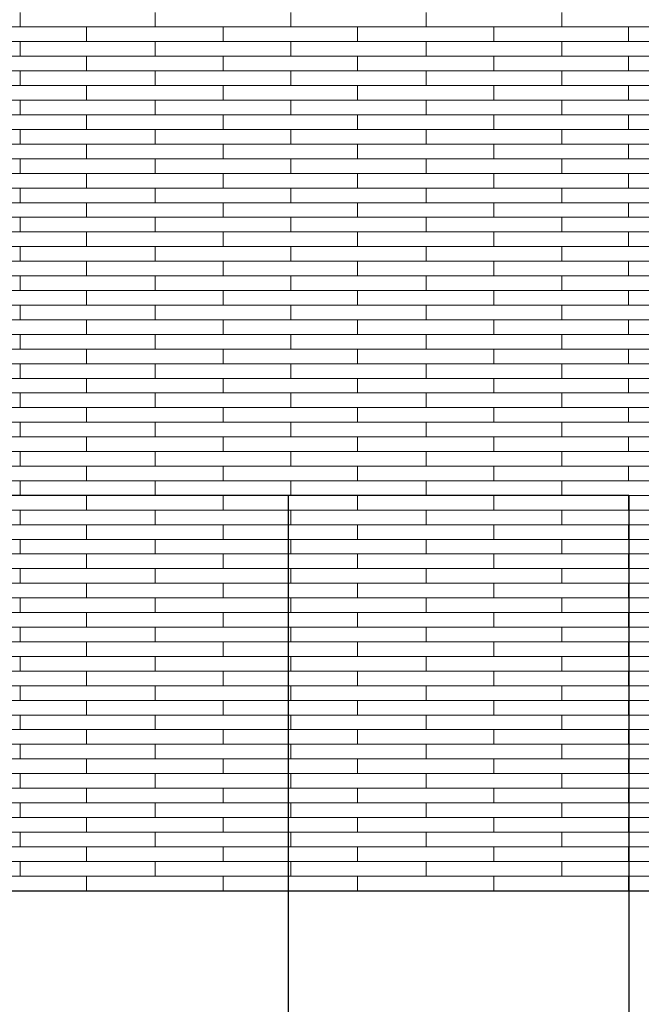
# Model space of a CAD drawing. Header units: millimetres. Extents: x -94445 to -15191, y 1000 to 18261.
# Tile 36 of 108: x -63697 to -62324, y 12414 to 14590. Entities that reach past the tile are written whole.
import ezdxf

# ---------------------------------------------------------------- set-up
doc = ezdxf.new("R2010")
doc.units = ezdxf.units.MM
doc.header["$LTSCALE"] = 0.5
doc.header["$MEASUREMENT"] = 0
doc.header["$XCLIPFRAME"] = 0
doc.linetypes.add('PLINE', pattern=[0])
doc.layers.add('26-- Yttertak', color=7, linetype='Continuous')
doc.layers.add('262- Taktekking', color=7, linetype='Continuous', lineweight=0)
picture_1 = doc.add_image_def('image1.png', size_in_pixel=(308, 751))

# ---------------------------------------------------------------- blocks, each defined once
blk = doc.blocks.new('*X19')
at = {"layer": '262- Taktekking', "linetype": 'PLINE'}
for p, q in [((-63696.2, 14574.3), (-63696.2, 14606.6)), ((-63397.7, 14574.3), (-63397.7, 14606.6)), ((-63097.7, 14574.3), (-63097.7, 14606.6)), ((-62799.2, 14574.3), (-62799.2, 14606.6)), ((-62499.2, 14574.3), (-62499.2, 14606.6)), ((-63996.2, 14574.3), (-63696.2, 14574.3)), ((-63696.2, 14574.3), (-63397.7, 14574.3)), ((-63549.2, 14541.9), (-63549.2, 14574.3)), ((-63397.7, 14574.3), (-63097.7, 14574.3)), ((-63397.7, 14574.3), (-63298.2, 14574.3)), ((-63298.2, 14574.3), (-63099.2, 14574.3)), ((-63247.7, 14541.9), (-63247.7, 14574.3)), ((-63097.7, 14574.3), (-62799.2, 14574.3)), ((-62950.7, 14541.9), (-62950.7, 14574.3)), ((-62799.2, 14574.3), (-62499.2, 14574.3)), ((-62799.2, 14574.3), (-62699.7, 14574.3)), ((-62699.7, 14574.3), (-62500.7, 14574.3)), ((-62649.2, 14541.9), (-62649.2, 14574.3)), ((-62499.2, 14574.3), (-62200.7, 14574.3)), ((-62352.2, 14541.9), (-62352.2, 14574.3)), ((-63996.2, 14541.9), (-63696.2, 14541.9)), ((-63696.2, 14509.6), (-63696.2, 14541.9)), ((-63696.2, 14541.9), (-63397.7, 14541.9)), ((-63397.7, 14541.9), (-63097.7, 14541.9)), ((-63397.7, 14509.6), (-63397.7, 14541.9)), ((-63097.7, 14509.6), (-63097.7, 14541.9)), ((-63097.7, 14541.9), (-62799.2, 14541.9)), ((-62799.2, 14541.9), (-62499.2, 14541.9)), ((-62799.2, 14509.6), (-62799.2, 14541.9)), ((-62499.2, 14509.6), (-62499.2, 14541.9)), ((-62499.2, 14541.9), (-62200.7, 14541.9)), ((-63996.2, 14509.6), (-63696.2, 14509.6)), ((-63696.2, 14509.6), (-63397.7, 14509.6)), ((-63549.2, 14477.2), (-63549.2, 14509.6)), ((-63397.7, 14509.6), (-63097.7, 14509.6)), ((-63397.7, 14509.6), (-63298.2, 14509.6)), ((-63298.2, 14509.6), (-63099.2, 14509.6)), ((-63247.7, 14477.2), (-63247.7, 14509.6)), ((-63097.7, 14509.6), (-62799.2, 14509.6)), ((-62950.7, 14477.2), (-62950.7, 14509.6)), ((-62799.2, 14509.6), (-62499.2, 14509.6)), ((-62799.2, 14509.6), (-62699.7, 14509.6)), ((-62699.7, 14509.6), (-62500.7, 14509.6)), ((-62649.2, 14477.2), (-62649.2, 14509.6)), ((-62499.2, 14509.6), (-62200.7, 14509.6)), ((-62352.2, 14477.2), (-62352.2, 14509.6)), ((-63996.2, 14477.2), (-63696.2, 14477.2)), ((-63696.2, 14444.9), (-63696.2, 14477.2)), ((-63696.2, 14477.2), (-63397.7, 14477.2)), ((-63397.7, 14477.2), (-63097.7, 14477.2)), ((-63397.7, 14444.9), (-63397.7, 14477.2)), ((-63097.7, 14444.9), (-63097.7, 14477.2)), ((-63097.7, 14477.2), (-62799.2, 14477.2)), ((-62799.2, 14477.2), (-62499.2, 14477.2)), ((-62799.2, 14444.9), (-62799.2, 14477.2)), ((-62499.2, 14444.9), (-62499.2, 14477.2)), ((-62499.2, 14477.2), (-62200.7, 14477.2)), ((-63996.2, 14444.9), (-63696.2, 14444.9)), ((-63696.2, 14444.9), (-63397.7, 14444.9)), ((-63549.2, 14412.5), (-63549.2, 14444.9)), ((-63397.7, 14444.9), (-63097.7, 14444.9)), ((-63397.7, 14444.9), (-63298.2, 14444.9)), ((-63298.2, 14444.9), (-63099.2, 14444.9)), ((-63247.7, 14412.5), (-63247.7, 14444.9)), ((-63097.7, 14444.9), (-62799.2, 14444.9)), ((-62950.7, 14412.5), (-62950.7, 14444.9)), ((-62799.2, 14444.9), (-62499.2, 14444.9)), ((-62799.2, 14444.9), (-62699.7, 14444.9)), ((-62699.7, 14444.9), (-62500.7, 14444.9)), ((-62649.2, 14412.5), (-62649.2, 14444.9)), ((-62499.2, 14444.9), (-62200.7, 14444.9)), ((-62352.2, 14412.5), (-62352.2, 14444.9)), ((-63996.2, 14412.5), (-63696.2, 14412.5)), ((-63696.2, 14380.2), (-63696.2, 14412.5)), ((-63696.2, 14412.5), (-63397.7, 14412.5)), ((-63397.7, 14412.5), (-63097.7, 14412.5)), ((-63397.7, 14380.2), (-63397.7, 14412.5)), ((-63097.7, 14380.2), (-63097.7, 14412.5)), ((-63097.7, 14412.5), (-62799.2, 14412.5)), ((-62799.2, 14412.5), (-62499.2, 14412.5)), ((-62799.2, 14380.2), (-62799.2, 14412.5)), ((-62499.2, 14380.2), (-62499.2, 14412.5)), ((-62499.2, 14412.5), (-62200.7, 14412.5)), ((-63996.2, 14380.2), (-63696.2, 14380.2)), ((-63696.2, 14380.2), (-63397.7, 14380.2)), ((-63549.2, 14347.8), (-63549.2, 14380.2)), ((-63397.7, 14380.2), (-63097.7, 14380.2)), ((-63397.7, 14380.2), (-63298.2, 14380.2)), ((-63298.2, 14380.2), (-63099.2, 14380.2)), ((-63247.7, 14347.8), (-63247.7, 14380.2)), ((-63097.7, 14380.2), (-62799.2, 14380.2)), ((-62950.7, 14347.8), (-62950.7, 14380.2)), ((-62799.2, 14380.2), (-62499.2, 14380.2)), ((-62799.2, 14380.2), (-62699.7, 14380.2)), ((-62699.7, 14380.2), (-62500.7, 14380.2)), ((-62649.2, 14347.8), (-62649.2, 14380.2)), ((-62499.2, 14380.2), (-62200.7, 14380.2)), ((-62352.2, 14347.8), (-62352.2, 14380.2)), ((-63996.2, 14347.8), (-63696.2, 14347.8)), ((-63696.2, 14315.4), (-63696.2, 14347.8)), ((-63696.2, 14347.8), (-63397.7, 14347.8)), ((-63397.7, 14347.8), (-63097.7, 14347.8)), ((-63397.7, 14315.4), (-63397.7, 14347.8)), ((-63097.7, 14315.4), (-63097.7, 14347.8)), ((-63097.7, 14347.8), (-62799.2, 14347.8)), ((-62799.2, 14347.8), (-62499.2, 14347.8)), ((-62799.2, 14315.4), (-62799.2, 14347.8)), ((-62499.2, 14315.4), (-62499.2, 14347.8)), ((-62499.2, 14347.8), (-62200.7, 14347.8)), ((-63996.2, 14315.4), (-63696.2, 14315.4)), ((-63696.2, 14315.4), (-63397.7, 14315.4)), ((-63549.2, 14283.1), (-63549.2, 14315.4)), ((-63397.7, 14315.4), (-63097.7, 14315.4)), ((-63397.7, 14315.4), (-63298.2, 14315.4)), ((-63298.2, 14315.4), (-63099.2, 14315.4)), ((-63247.7, 14283.1), (-63247.7, 14315.4)), ((-63097.7, 14315.4), (-62799.2, 14315.4)), ((-62950.7, 14283.1), (-62950.7, 14315.4)), ((-62799.2, 14315.4), (-62499.2, 14315.4)), ((-62799.2, 14315.4), (-62699.7, 14315.4)), ((-62699.7, 14315.4), (-62500.7, 14315.4)), ((-62649.2, 14283.1), (-62649.2, 14315.4)), ((-62499.2, 14315.4), (-62200.7, 14315.4)), ((-62352.2, 14283.1), (-62352.2, 14315.4)), ((-63996.2, 14283.1), (-63696.2, 14283.1)), ((-63696.2, 14250.7), (-63696.2, 14283.1)), ((-63696.2, 14283.1), (-63397.7, 14283.1)), ((-63397.7, 14283.1), (-63097.7, 14283.1)), ((-63397.7, 14250.7), (-63397.7, 14283.1)), ((-63097.7, 14250.7), (-63097.7, 14283.1)), ((-63097.7, 14283.1), (-62799.2, 14283.1)), ((-62799.2, 14283.1), (-62499.2, 14283.1)), ((-62799.2, 14250.7), (-62799.2, 14283.1)), ((-62499.2, 14250.7), (-62499.2, 14283.1)), ((-62499.2, 14283.1), (-62200.7, 14283.1)), ((-63996.2, 14250.7), (-63696.2, 14250.7)), ((-63696.2, 14250.7), (-63397.7, 14250.7)), ((-63549.2, 14218.4), (-63549.2, 14250.7)), ((-63397.7, 14250.7), (-63097.7, 14250.7)), ((-63397.7, 14250.7), (-63298.2, 14250.7)), ((-63298.2, 14250.7), (-63099.2, 14250.7)), ((-63247.7, 14218.4), (-63247.7, 14250.7)), ((-63097.7, 14250.7), (-62799.2, 14250.7)), ((-62950.7, 14218.4), (-62950.7, 14250.7)), ((-62799.2, 14250.7), (-62499.2, 14250.7)), ((-62799.2, 14250.7), (-62699.7, 14250.7)), ((-62699.7, 14250.7), (-62500.7, 14250.7)), ((-62649.2, 14218.4), (-62649.2, 14250.7)), ((-62499.2, 14250.7), (-62200.7, 14250.7)), ((-62352.2, 14218.4), (-62352.2, 14250.7)), ((-63996.2, 14218.4), (-63696.2, 14218.4)), ((-63696.2, 14186), (-63696.2, 14218.4)), ((-63696.2, 14218.4), (-63397.7, 14218.4)), ((-63397.7, 14218.4), (-63097.7, 14218.4)), ((-63397.7, 14186), (-63397.7, 14218.4)), ((-63097.7, 14186), (-63097.7, 14218.4)), ((-63097.7, 14218.4), (-62799.2, 14218.4)), ((-62799.2, 14218.4), (-62499.2, 14218.4)), ((-62799.2, 14186), (-62799.2, 14218.4)), ((-62499.2, 14186), (-62499.2, 14218.4)), ((-62499.2, 14218.4), (-62200.7, 14218.4)), ((-63996.2, 14186), (-63696.2, 14186)), ((-63696.2, 14186), (-63397.7, 14186)), ((-63549.2, 14153.7), (-63549.2, 14186)), ((-63397.7, 14186), (-63097.7, 14186)), ((-63397.7, 14186), (-63298.2, 14186)), ((-63298.2, 14186), (-63099.2, 14186)), ((-63247.7, 14153.7), (-63247.7, 14186)), ((-63097.7, 14186), (-62799.2, 14186)), ((-62950.7, 14153.7), (-62950.7, 14186)), ((-62799.2, 14186), (-62499.2, 14186)), ((-62799.2, 14186), (-62699.7, 14186)), ((-62699.7, 14186), (-62500.7, 14186)), ((-62649.2, 14153.7), (-62649.2, 14186)), ((-62499.2, 14186), (-62200.7, 14186)), ((-62352.2, 14153.7), (-62352.2, 14186)), ((-63996.2, 14153.7), (-63696.2, 14153.7)), ((-63696.2, 14121.3), (-63696.2, 14153.7)), ((-63696.2, 14153.7), (-63397.7, 14153.7)), ((-63397.7, 14153.7), (-63097.7, 14153.7)), ((-63397.7, 14121.3), (-63397.7, 14153.7)), ((-63097.7, 14121.3), (-63097.7, 14153.7)), ((-63097.7, 14153.7), (-62799.2, 14153.7)), ((-62799.2, 14153.7), (-62499.2, 14153.7)), ((-62799.2, 14121.3), (-62799.2, 14153.7)), ((-62499.2, 14121.3), (-62499.2, 14153.7)), ((-62499.2, 14153.7), (-62200.7, 14153.7)), ((-63996.2, 14121.3), (-63696.2, 14121.3)), ((-63696.2, 14121.3), (-63397.7, 14121.3)), ((-63549.2, 14089), (-63549.2, 14121.3)), ((-63397.7, 14121.3), (-63097.7, 14121.3)), ((-63397.7, 14121.3), (-63298.2, 14121.3)), ((-63298.2, 14121.3), (-63099.2, 14121.3)), ((-63247.7, 14089), (-63247.7, 14121.3)), ((-63097.7, 14121.3), (-62799.2, 14121.3)), ((-62950.7, 14089), (-62950.7, 14121.3)), ((-62799.2, 14121.3), (-62499.2, 14121.3)), ((-62799.2, 14121.3), (-62699.7, 14121.3)), ((-62699.7, 14121.3), (-62500.7, 14121.3)), ((-62649.2, 14089), (-62649.2, 14121.3)), ((-62499.2, 14121.3), (-62200.7, 14121.3)), ((-62352.2, 14089), (-62352.2, 14121.3)), ((-63996.2, 14089), (-63696.2, 14089)), ((-63696.2, 14056.6), (-63696.2, 14089)), ((-63696.2, 14089), (-63397.7, 14089)), ((-63397.7, 14089), (-63097.7, 14089)), ((-63397.7, 14056.6), (-63397.7, 14089)), ((-63097.7, 14056.6), (-63097.7, 14089)), ((-63097.7, 14089), (-62799.2, 14089)), ((-62799.2, 14089), (-62499.2, 14089)), ((-62799.2, 14056.6), (-62799.2, 14089)), ((-62499.2, 14056.6), (-62499.2, 14089)), ((-62499.2, 14089), (-62200.7, 14089)), ((-63996.2, 14056.6), (-63696.2, 14056.6)), ((-63696.2, 14056.6), (-63397.7, 14056.6)), ((-63549.2, 14024.3), (-63549.2, 14056.6)), ((-63397.7, 14056.6), (-63097.7, 14056.6)), ((-63397.7, 14056.6), (-63298.2, 14056.6)), ((-63298.2, 14056.6), (-63099.2, 14056.6)), ((-63247.7, 14024.3), (-63247.7, 14056.6)), ((-63097.7, 14056.6), (-62799.2, 14056.6)), ((-62950.7, 14024.3), (-62950.7, 14056.6)), ((-62799.2, 14056.6), (-62499.2, 14056.6)), ((-62799.2, 14056.6), (-62699.7, 14056.6)), ((-62699.7, 14056.6), (-62500.7, 14056.6)), ((-62649.2, 14024.3), (-62649.2, 14056.6)), ((-62499.2, 14056.6), (-62200.7, 14056.6)), ((-62352.2, 14024.3), (-62352.2, 14056.6)), ((-63996.2, 14024.3), (-63696.2, 14024.3)), ((-63696.2, 13991.9), (-63696.2, 14024.3)), ((-63696.2, 14024.3), (-63397.7, 14024.3)), ((-63397.7, 14024.3), (-63097.7, 14024.3)), ((-63397.7, 13991.9), (-63397.7, 14024.3)), ((-63097.7, 13991.9), (-63097.7, 14024.3)), ((-63097.7, 14024.3), (-62799.2, 14024.3)), ((-62799.2, 14024.3), (-62499.2, 14024.3)), ((-62799.2, 13991.9), (-62799.2, 14024.3)), ((-62499.2, 13991.9), (-62499.2, 14024.3)), ((-62499.2, 14024.3), (-62200.7, 14024.3)), ((-63996.2, 13991.9), (-63696.2, 13991.9)), ((-63696.2, 13991.9), (-63397.7, 13991.9)), ((-63549.2, 13959.6), (-63549.2, 13991.9)), ((-63397.7, 13991.9), (-63097.7, 13991.9)), ((-63397.7, 13991.9), (-63298.2, 13991.9)), ((-63298.2, 13991.9), (-63099.2, 13991.9)), ((-63247.7, 13959.6), (-63247.7, 13991.9)), ((-63097.7, 13991.9), (-62799.2, 13991.9)), ((-62950.7, 13959.6), (-62950.7, 13991.9)), ((-62799.2, 13991.9), (-62499.2, 13991.9)), ((-62799.2, 13991.9), (-62699.7, 13991.9)), ((-62699.7, 13991.9), (-62500.7, 13991.9)), ((-62649.2, 13959.6), (-62649.2, 13991.9)), ((-62499.2, 13991.9), (-62200.7, 13991.9)), ((-62352.2, 13959.6), (-62352.2, 13991.9)), ((-63996.2, 13959.6), (-63696.2, 13959.6)), ((-63696.2, 13927.2), (-63696.2, 13959.6)), ((-63696.2, 13959.6), (-63397.7, 13959.6)), ((-63397.7, 13959.6), (-63097.7, 13959.6)), ((-63397.7, 13927.2), (-63397.7, 13959.6)), ((-63097.7, 13927.2), (-63097.7, 13959.6)), ((-63097.7, 13959.6), (-62799.2, 13959.6)), ((-62799.2, 13959.6), (-62499.2, 13959.6)), ((-62799.2, 13927.2), (-62799.2, 13959.6)), ((-62499.2, 13927.2), (-62499.2, 13959.6)), ((-62499.2, 13959.6), (-62200.7, 13959.6)), ((-63996.2, 13927.2), (-63696.2, 13927.2)), ((-63696.2, 13927.2), (-63397.7, 13927.2)), ((-63549.2, 13894.9), (-63549.2, 13927.2)), ((-63397.7, 13927.2), (-63097.7, 13927.2)), ((-63397.7, 13927.2), (-63298.2, 13927.2)), ((-63298.2, 13927.2), (-63099.2, 13927.2)), ((-63247.7, 13894.9), (-63247.7, 13927.2)), ((-63097.7, 13927.2), (-62799.2, 13927.2)), ((-62950.7, 13894.9), (-62950.7, 13927.2)), ((-62799.2, 13927.2), (-62499.2, 13927.2)), ((-62799.2, 13927.2), (-62699.7, 13927.2)), ((-62699.7, 13927.2), (-62500.7, 13927.2)), ((-62649.2, 13894.9), (-62649.2, 13927.2)), ((-62499.2, 13927.2), (-62200.7, 13927.2)), ((-62352.2, 13894.9), (-62352.2, 13927.2)), ((-63996.2, 13894.9), (-63696.2, 13894.9)), ((-63696.2, 13862.5), (-63696.2, 13894.9)), ((-63696.2, 13894.9), (-63397.7, 13894.9)), ((-63397.7, 13894.9), (-63097.7, 13894.9)), ((-63397.7, 13862.5), (-63397.7, 13894.9)), ((-63097.7, 13862.5), (-63097.7, 13894.9)), ((-63097.7, 13894.9), (-62799.2, 13894.9)), ((-62799.2, 13894.9), (-62499.2, 13894.9)), ((-62799.2, 13862.5), (-62799.2, 13894.9)), ((-62499.2, 13862.5), (-62499.2, 13894.9)), ((-62499.2, 13894.9), (-62200.7, 13894.9)), ((-63996.2, 13862.5), (-63696.2, 13862.5)), ((-63696.2, 13862.5), (-63397.7, 13862.5)), ((-63549.2, 13830.2), (-63549.2, 13862.5)), ((-63397.7, 13862.5), (-63097.7, 13862.5)), ((-63397.7, 13862.5), (-63298.2, 13862.5)), ((-63298.2, 13862.5), (-63099.2, 13862.5)), ((-63247.7, 13830.2), (-63247.7, 13862.5)), ((-63097.7, 13862.5), (-62799.2, 13862.5)), ((-62950.7, 13830.2), (-62950.7, 13862.5)), ((-62799.2, 13862.5), (-62499.2, 13862.5)), ((-62799.2, 13862.5), (-62699.7, 13862.5)), ((-62699.7, 13862.5), (-62500.7, 13862.5)), ((-62649.2, 13830.2), (-62649.2, 13862.5)), ((-62499.2, 13862.5), (-62200.7, 13862.5)), ((-62352.2, 13830.2), (-62352.2, 13862.5)), ((-63996.2, 13830.2), (-63696.2, 13830.2)), ((-63696.2, 13797.8), (-63696.2, 13830.2)), ((-63696.2, 13830.2), (-63397.7, 13830.2)), ((-63397.7, 13830.2), (-63097.7, 13830.2)), ((-63397.7, 13797.8), (-63397.7, 13830.2)), ((-63097.7, 13797.8), (-63097.7, 13830.2)), ((-63097.7, 13830.2), (-62799.2, 13830.2)), ((-62799.2, 13830.2), (-62499.2, 13830.2)), ((-62799.2, 13797.8), (-62799.2, 13830.2)), ((-62499.2, 13797.8), (-62499.2, 13830.2)), ((-62499.2, 13830.2), (-62200.7, 13830.2)), ((-63996.2, 13797.8), (-63696.2, 13797.8)), ((-63696.2, 13797.8), (-63397.7, 13797.8)), ((-63549.2, 13765.5), (-63549.2, 13797.8)), ((-63397.7, 13797.8), (-63097.7, 13797.8)), ((-63397.7, 13797.8), (-63298.2, 13797.8)), ((-63298.2, 13797.8), (-63099.2, 13797.8)), ((-63247.7, 13765.5), (-63247.7, 13797.8)), ((-63097.7, 13797.8), (-62799.2, 13797.8)), ((-62950.7, 13765.5), (-62950.7, 13797.8)), ((-62799.2, 13797.8), (-62499.2, 13797.8)), ((-62799.2, 13797.8), (-62699.7, 13797.8)), ((-62699.7, 13797.8), (-62500.7, 13797.8)), ((-62649.2, 13765.5), (-62649.2, 13797.8)), ((-62499.2, 13797.8), (-62200.7, 13797.8)), ((-62352.2, 13765.5), (-62352.2, 13797.8)), ((-63996.2, 13765.5), (-63696.2, 13765.5)), ((-63696.2, 13733.1), (-63696.2, 13765.5)), ((-63696.2, 13765.5), (-63397.7, 13765.5)), ((-63397.7, 13765.5), (-63097.7, 13765.5)), ((-63397.7, 13733.1), (-63397.7, 13765.5)), ((-63097.7, 13733.1), (-63097.7, 13765.5)), ((-63097.7, 13765.5), (-62799.2, 13765.5)), ((-62799.2, 13765.5), (-62499.2, 13765.5)), ((-62799.2, 13733.1), (-62799.2, 13765.5)), ((-62499.2, 13733.1), (-62499.2, 13765.5)), ((-62499.2, 13765.5), (-62200.7, 13765.5)), ((-63996.2, 13733.1), (-63696.2, 13733.1)), ((-63696.2, 13733.1), (-63397.7, 13733.1)), ((-63549.2, 13700.8), (-63549.2, 13733.1)), ((-63397.7, 13733.1), (-63097.7, 13733.1)), ((-63397.7, 13733.1), (-63298.2, 13733.1)), ((-63298.2, 13733.1), (-63099.2, 13733.1)), ((-63247.7, 13700.8), (-63247.7, 13733.1)), ((-63097.7, 13733.1), (-62799.2, 13733.1)), ((-62950.7, 13700.8), (-62950.7, 13733.1)), ((-62799.2, 13733.1), (-62499.2, 13733.1)), ((-62799.2, 13733.1), (-62699.7, 13733.1)), ((-62699.7, 13733.1), (-62500.7, 13733.1)), ((-62649.2, 13700.8), (-62649.2, 13733.1)), ((-62499.2, 13733.1), (-62200.7, 13733.1)), ((-62352.2, 13700.8), (-62352.2, 13733.1)), ((-63996.2, 13700.8), (-63696.2, 13700.8)), ((-63696.2, 13668.4), (-63696.2, 13700.8)), ((-63696.2, 13700.8), (-63397.7, 13700.8)), ((-63397.7, 13700.8), (-63097.7, 13700.8)), ((-63397.7, 13668.4), (-63397.7, 13700.8)), ((-63097.7, 13668.4), (-63097.7, 13700.8)), ((-63097.7, 13700.8), (-62799.2, 13700.8)), ((-62799.2, 13700.8), (-62499.2, 13700.8)), ((-62799.2, 13668.4), (-62799.2, 13700.8)), ((-62499.2, 13668.4), (-62499.2, 13700.8)), ((-62499.2, 13700.8), (-62200.7, 13700.8)), ((-63996.2, 13668.4), (-63696.2, 13668.4)), ((-63696.2, 13668.4), (-63397.7, 13668.4)), ((-63549.2, 13636), (-63549.2, 13668.4)), ((-63397.7, 13668.4), (-63097.7, 13668.4)), ((-63397.7, 13668.4), (-63298.2, 13668.4)), ((-63298.2, 13668.4), (-63099.2, 13668.4)), ((-63247.7, 13636), (-63247.7, 13668.4)), ((-63097.7, 13668.4), (-62799.2, 13668.4)), ((-62950.7, 13636), (-62950.7, 13668.4)), ((-62799.2, 13668.4), (-62499.2, 13668.4)), ((-62799.2, 13668.4), (-62699.7, 13668.4)), ((-62699.7, 13668.4), (-62500.7, 13668.4)), ((-62649.2, 13636), (-62649.2, 13668.4)), ((-62499.2, 13668.4), (-62200.7, 13668.4)), ((-62352.2, 13636), (-62352.2, 13668.4)), ((-63996.2, 13636), (-63696.2, 13636)), ((-63696.2, 13603.7), (-63696.2, 13636)), ((-63696.2, 13636), (-63397.7, 13636)), ((-63397.7, 13636), (-63097.7, 13636)), ((-63397.7, 13603.7), (-63397.7, 13636)), ((-63097.7, 13603.7), (-63097.7, 13636)), ((-63097.7, 13636), (-62799.2, 13636)), ((-62799.2, 13636), (-62499.2, 13636)), ((-62799.2, 13603.7), (-62799.2, 13636)), ((-62499.2, 13603.7), (-62499.2, 13636)), ((-62499.2, 13636), (-62200.7, 13636)), ((-63996.2, 13603.7), (-63696.2, 13603.7)), ((-63696.2, 13603.7), (-63397.7, 13603.7)), ((-63549.2, 13571.3), (-63549.2, 13603.7)), ((-63397.7, 13603.7), (-63097.7, 13603.7)), ((-63397.7, 13603.7), (-63298.2, 13603.7)), ((-63298.2, 13603.7), (-63099.2, 13603.7)), ((-63247.7, 13571.3), (-63247.7, 13603.7)), ((-63097.7, 13603.7), (-62799.2, 13603.7)), ((-62950.7, 13571.3), (-62950.7, 13603.7)), ((-62799.2, 13603.7), (-62499.2, 13603.7)), ((-62799.2, 13603.7), (-62699.7, 13603.7)), ((-62699.7, 13603.7), (-62500.7, 13603.7)), ((-62649.2, 13571.3), (-62649.2, 13603.7)), ((-62499.2, 13603.7), (-62200.7, 13603.7)), ((-62352.2, 13571.3), (-62352.2, 13603.7)), ((-63996.2, 13571.3), (-63696.2, 13571.3)), ((-63696.2, 13539), (-63696.2, 13571.3)), ((-63696.2, 13571.3), (-63397.7, 13571.3)), ((-63397.7, 13571.3), (-63097.7, 13571.3)), ((-63397.7, 13539), (-63397.7, 13571.3)), ((-63097.7, 13539), (-63097.7, 13571.3)), ((-63097.7, 13571.3), (-62799.2, 13571.3)), ((-62799.2, 13571.3), (-62499.2, 13571.3)), ((-62799.2, 13539), (-62799.2, 13571.3)), ((-62499.2, 13539), (-62499.2, 13571.3)), ((-62499.2, 13571.3), (-62200.7, 13571.3)), ((-63996.2, 13539), (-63696.2, 13539)), ((-63696.2, 13539), (-63397.7, 13539)), ((-63549.2, 13506.6), (-63549.2, 13539)), ((-63397.7, 13539), (-63097.7, 13539)), ((-63397.7, 13539), (-63298.2, 13539)), ((-63298.2, 13539), (-63099.2, 13539)), ((-63247.7, 13506.6), (-63247.7, 13539)), ((-63097.7, 13539), (-62799.2, 13539)), ((-62950.7, 13506.6), (-62950.7, 13539)), ((-62799.2, 13539), (-62499.2, 13539)), ((-62799.2, 13539), (-62699.7, 13539)), ((-62699.7, 13539), (-62500.7, 13539)), ((-62649.2, 13506.6), (-62649.2, 13539)), ((-62499.2, 13539), (-62200.7, 13539)), ((-62352.2, 13506.6), (-62352.2, 13539)), ((-63996.2, 13506.6), (-63696.2, 13506.6)), ((-63696.2, 13474.3), (-63696.2, 13506.6)), ((-63696.2, 13506.6), (-63397.7, 13506.6)), ((-63397.7, 13506.6), (-63097.7, 13506.6)), ((-63397.7, 13474.3), (-63397.7, 13506.6)), ((-63097.7, 13474.3), (-63097.7, 13506.6)), ((-63097.7, 13506.6), (-62799.2, 13506.6)), ((-62799.2, 13506.6), (-62499.2, 13506.6)), ((-62799.2, 13474.3), (-62799.2, 13506.6)), ((-62499.2, 13474.3), (-62499.2, 13506.6)), ((-62499.2, 13506.6), (-62200.7, 13506.6)), ((-63996.2, 13474.3), (-63696.2, 13474.3)), ((-63696.2, 13474.3), (-63397.7, 13474.3)), ((-63549.2, 13441.9), (-63549.2, 13474.3)), ((-63397.7, 13474.3), (-63097.7, 13474.3)), ((-63397.7, 13474.3), (-63298.2, 13474.3)), ((-63298.2, 13474.3), (-63099.2, 13474.3)), ((-63247.7, 13441.9), (-63247.7, 13474.3)), ((-63097.7, 13474.3), (-62799.2, 13474.3)), ((-62950.7, 13441.9), (-62950.7, 13474.3)), ((-62799.2, 13474.3), (-62499.2, 13474.3)), ((-62799.2, 13474.3), (-62699.7, 13474.3)), ((-62699.7, 13474.3), (-62500.7, 13474.3)), ((-62649.2, 13441.9), (-62649.2, 13474.3)), ((-62499.2, 13474.3), (-62200.7, 13474.3)), ((-62352.2, 13441.9), (-62352.2, 13474.3)), ((-63996.2, 13441.9), (-63696.2, 13441.9)), ((-63696.2, 13409.6), (-63696.2, 13441.9)), ((-63696.2, 13441.9), (-63397.7, 13441.9)), ((-63397.7, 13441.9), (-63097.7, 13441.9)), ((-63397.7, 13409.6), (-63397.7, 13441.9)), ((-63097.7, 13409.6), (-63097.7, 13441.9)), ((-63097.7, 13441.9), (-62799.2, 13441.9)), ((-62799.2, 13441.9), (-62499.2, 13441.9)), ((-62799.2, 13409.6), (-62799.2, 13441.9)), ((-62499.2, 13409.6), (-62499.2, 13441.9)), ((-62499.2, 13441.9), (-62200.7, 13441.9)), ((-63996.2, 13409.6), (-63696.2, 13409.6)), ((-63696.2, 13409.6), (-63397.7, 13409.6)), ((-63549.2, 13377.2), (-63549.2, 13409.6)), ((-63397.7, 13409.6), (-63097.7, 13409.6)), ((-63397.7, 13409.6), (-63298.2, 13409.6)), ((-63298.2, 13409.6), (-63099.2, 13409.6)), ((-63247.7, 13377.2), (-63247.7, 13409.6)), ((-63097.7, 13409.6), (-62799.2, 13409.6)), ((-62950.7, 13377.2), (-62950.7, 13409.6)), ((-62799.2, 13409.6), (-62499.2, 13409.6)), ((-62799.2, 13409.6), (-62699.7, 13409.6)), ((-62699.7, 13409.6), (-62500.7, 13409.6)), ((-62649.2, 13377.2), (-62649.2, 13409.6)), ((-62499.2, 13409.6), (-62200.7, 13409.6)), ((-62352.2, 13377.2), (-62352.2, 13409.6)), ((-63996.2, 13377.2), (-63696.2, 13377.2)), ((-63696.2, 13344.9), (-63696.2, 13377.2)), ((-63696.2, 13377.2), (-63397.7, 13377.2)), ((-63397.7, 13377.2), (-63097.7, 13377.2)), ((-63397.7, 13344.9), (-63397.7, 13377.2)), ((-63097.7, 13344.9), (-63097.7, 13377.2)), ((-63097.7, 13377.2), (-62799.2, 13377.2)), ((-62799.2, 13377.2), (-62499.2, 13377.2)), ((-62799.2, 13344.9), (-62799.2, 13377.2)), ((-62499.2, 13344.9), (-62499.2, 13377.2)), ((-62499.2, 13377.2), (-62200.7, 13377.2)), ((-63996.2, 13344.9), (-63696.2, 13344.9)), ((-63696.2, 13344.9), (-63397.7, 13344.9)), ((-63549.2, 13312.5), (-63549.2, 13344.9)), ((-63397.7, 13344.9), (-63097.7, 13344.9)), ((-63397.7, 13344.9), (-63298.2, 13344.9)), ((-63298.2, 13344.9), (-63099.2, 13344.9)), ((-63247.7, 13312.5), (-63247.7, 13344.9)), ((-63097.7, 13344.9), (-62799.2, 13344.9)), ((-62950.7, 13312.5), (-62950.7, 13344.9)), ((-62799.2, 13344.9), (-62499.2, 13344.9)), ((-62799.2, 13344.9), (-62699.7, 13344.9)), ((-62699.7, 13344.9), (-62500.7, 13344.9)), ((-62649.2, 13312.5), (-62649.2, 13344.9)), ((-62499.2, 13344.9), (-62200.7, 13344.9)), ((-62352.2, 13312.5), (-62352.2, 13344.9)), ((-63996.2, 13312.5), (-63696.2, 13312.5)), ((-63696.2, 13280.2), (-63696.2, 13312.5)), ((-63696.2, 13312.5), (-63397.7, 13312.5)), ((-63397.7, 13312.5), (-63097.7, 13312.5)), ((-63397.7, 13280.2), (-63397.7, 13312.5)), ((-63097.7, 13280.2), (-63097.7, 13312.5)), ((-63097.7, 13312.5), (-62799.2, 13312.5)), ((-62799.2, 13312.5), (-62499.2, 13312.5)), ((-62799.2, 13280.2), (-62799.2, 13312.5)), ((-62499.2, 13280.2), (-62499.2, 13312.5)), ((-62499.2, 13312.5), (-62200.7, 13312.5)), ((-63996.2, 13280.2), (-63696.2, 13280.2)), ((-63696.2, 13280.2), (-63397.7, 13280.2)), ((-63549.2, 13247.8), (-63549.2, 13280.2)), ((-63397.7, 13280.2), (-63097.7, 13280.2)), ((-63397.7, 13280.2), (-63298.2, 13280.2)), ((-63298.2, 13280.2), (-63099.2, 13280.2)), ((-63247.7, 13247.8), (-63247.7, 13280.2)), ((-63097.7, 13280.2), (-62799.2, 13280.2)), ((-62950.7, 13247.8), (-62950.7, 13280.2)), ((-62799.2, 13280.2), (-62499.2, 13280.2)), ((-62799.2, 13280.2), (-62699.7, 13280.2)), ((-62699.7, 13280.2), (-62500.7, 13280.2)), ((-62649.2, 13247.8), (-62649.2, 13280.2)), ((-62499.2, 13280.2), (-62200.7, 13280.2)), ((-62352.2, 13247.8), (-62352.2, 13280.2)), ((-63996.2, 13247.8), (-63696.2, 13247.8)), ((-63696.2, 13215.5), (-63696.2, 13247.8)), ((-63696.2, 13247.8), (-63397.7, 13247.8)), ((-63397.7, 13247.8), (-63097.7, 13247.8)), ((-63397.7, 13215.5), (-63397.7, 13247.8)), ((-63097.7, 13215.5), (-63097.7, 13247.8)), ((-63097.7, 13247.8), (-62799.2, 13247.8)), ((-62799.2, 13247.8), (-62499.2, 13247.8)), ((-62799.2, 13215.5), (-62799.2, 13247.8)), ((-62499.2, 13215.5), (-62499.2, 13247.8)), ((-62499.2, 13247.8), (-62200.7, 13247.8)), ((-63996.2, 13215.5), (-63696.2, 13215.5)), ((-63696.2, 13215.5), (-63397.7, 13215.5)), ((-63549.2, 13183.1), (-63549.2, 13215.5)), ((-63397.7, 13215.5), (-63097.7, 13215.5)), ((-63397.7, 13215.5), (-63298.2, 13215.5)), ((-63298.2, 13215.5), (-63099.2, 13215.5)), ((-63247.7, 13183.1), (-63247.7, 13215.5)), ((-63097.7, 13215.5), (-62799.2, 13215.5)), ((-62950.7, 13183.1), (-62950.7, 13215.5)), ((-62799.2, 13215.5), (-62499.2, 13215.5)), ((-62799.2, 13215.5), (-62699.7, 13215.5)), ((-62699.7, 13215.5), (-62500.7, 13215.5)), ((-62649.2, 13183.1), (-62649.2, 13215.5)), ((-62499.2, 13215.5), (-62200.7, 13215.5)), ((-62352.2, 13183.1), (-62352.2, 13215.5)), ((-63996.2, 13183.1), (-63696.2, 13183.1)), ((-63696.2, 13150.8), (-63696.2, 13183.1)), ((-63696.2, 13183.1), (-63397.7, 13183.1)), ((-63397.7, 13183.1), (-63097.7, 13183.1)), ((-63397.7, 13150.8), (-63397.7, 13183.1)), ((-63097.7, 13150.8), (-63097.7, 13183.1)), ((-63097.7, 13183.1), (-62799.2, 13183.1)), ((-62799.2, 13183.1), (-62499.2, 13183.1)), ((-62799.2, 13150.8), (-62799.2, 13183.1)), ((-62499.2, 13150.8), (-62499.2, 13183.1)), ((-62499.2, 13183.1), (-62200.7, 13183.1)), ((-63996.2, 13150.8), (-63696.2, 13150.8)), ((-63696.2, 13150.8), (-63397.7, 13150.8)), ((-63549.2, 13118.4), (-63549.2, 13150.8)), ((-63397.7, 13150.8), (-63097.7, 13150.8)), ((-63397.7, 13150.8), (-63298.2, 13150.8)), ((-63298.2, 13150.8), (-63099.2, 13150.8)), ((-63247.7, 13118.4), (-63247.7, 13150.8)), ((-63097.7, 13150.8), (-62799.2, 13150.8)), ((-62950.7, 13118.4), (-62950.7, 13150.8)), ((-62799.2, 13150.8), (-62499.2, 13150.8)), ((-62799.2, 13150.8), (-62699.7, 13150.8)), ((-62699.7, 13150.8), (-62500.7, 13150.8)), ((-62649.2, 13118.4), (-62649.2, 13150.8)), ((-62499.2, 13150.8), (-62200.7, 13150.8)), ((-62352.2, 13118.4), (-62352.2, 13150.8)), ((-63996.2, 13118.4), (-63696.2, 13118.4)), ((-63696.2, 13086.1), (-63696.2, 13118.4)), ((-63696.2, 13118.4), (-63397.7, 13118.4)), ((-63397.7, 13118.4), (-63097.7, 13118.4)), ((-63397.7, 13086.1), (-63397.7, 13118.4)), ((-63097.7, 13086.1), (-63097.7, 13118.4)), ((-63097.7, 13118.4), (-62799.2, 13118.4)), ((-62799.2, 13118.4), (-62499.2, 13118.4)), ((-62799.2, 13086.1), (-62799.2, 13118.4)), ((-62499.2, 13086.1), (-62499.2, 13118.4)), ((-62499.2, 13118.4), (-62200.7, 13118.4)), ((-63996.2, 13086.1), (-63696.2, 13086.1)), ((-63696.2, 13086.1), (-63397.7, 13086.1)), ((-63549.2, 13053.7), (-63549.2, 13086.1)), ((-63397.7, 13086.1), (-63097.7, 13086.1)), ((-63397.7, 13086.1), (-63298.2, 13086.1)), ((-63298.2, 13086.1), (-63099.2, 13086.1)), ((-63247.7, 13053.7), (-63247.7, 13086.1)), ((-63097.7, 13086.1), (-62799.2, 13086.1)), ((-62950.7, 13053.7), (-62950.7, 13086.1)), ((-62799.2, 13086.1), (-62499.2, 13086.1)), ((-62799.2, 13086.1), (-62699.7, 13086.1)), ((-62699.7, 13086.1), (-62500.7, 13086.1)), ((-62649.2, 13053.7), (-62649.2, 13086.1)), ((-62499.2, 13086.1), (-62200.7, 13086.1)), ((-62352.2, 13053.7), (-62352.2, 13086.1)), ((-63996.2, 13053.7), (-63696.2, 13053.7)), ((-63696.2, 13021.4), (-63696.2, 13053.7)), ((-63696.2, 13053.7), (-63397.7, 13053.7)), ((-63397.7, 13053.7), (-63097.7, 13053.7)), ((-63397.7, 13021.4), (-63397.7, 13053.7)), ((-63097.7, 13021.4), (-63097.7, 13053.7)), ((-63097.7, 13053.7), (-62799.2, 13053.7)), ((-62799.2, 13053.7), (-62499.2, 13053.7)), ((-62799.2, 13021.4), (-62799.2, 13053.7)), ((-62499.2, 13021.4), (-62499.2, 13053.7)), ((-62499.2, 13053.7), (-62200.7, 13053.7)), ((-63996.2, 13021.4), (-63696.2, 13021.4)), ((-63696.2, 13021.4), (-63397.7, 13021.4)), ((-63549.2, 12989), (-63549.2, 13021.4)), ((-63397.7, 13021.4), (-63097.7, 13021.4)), ((-63397.7, 13021.4), (-63298.2, 13021.4)), ((-63298.2, 13021.4), (-63099.2, 13021.4)), ((-63247.7, 12989), (-63247.7, 13021.4)), ((-63097.7, 13021.4), (-62799.2, 13021.4)), ((-62950.7, 12989), (-62950.7, 13021.4)), ((-62799.2, 13021.4), (-62499.2, 13021.4)), ((-62799.2, 13021.4), (-62699.7, 13021.4)), ((-62699.7, 13021.4), (-62500.7, 13021.4)), ((-62649.2, 12989), (-62649.2, 13021.4)), ((-62499.2, 13021.4), (-62200.7, 13021.4)), ((-62352.2, 12989), (-62352.2, 13021.4)), ((-63996.2, 12989), (-63696.2, 12989)), ((-63696.2, 12956.6), (-63696.2, 12989)), ((-63696.2, 12989), (-63397.7, 12989)), ((-63397.7, 12989), (-63097.7, 12989)), ((-63397.7, 12956.6), (-63397.7, 12989)), ((-63097.7, 12956.6), (-63097.7, 12989)), ((-63097.7, 12989), (-62799.2, 12989)), ((-62799.2, 12989), (-62499.2, 12989)), ((-62799.2, 12956.6), (-62799.2, 12989)), ((-62499.2, 12956.6), (-62499.2, 12989)), ((-62499.2, 12989), (-62200.7, 12989)), ((-63996.2, 12956.6), (-63696.2, 12956.6)), ((-63696.2, 12956.6), (-63397.7, 12956.6)), ((-63549.2, 12924.3), (-63549.2, 12956.6)), ((-63397.7, 12956.6), (-63097.7, 12956.6)), ((-63397.7, 12956.6), (-63298.2, 12956.6)), ((-63298.2, 12956.6), (-63099.2, 12956.6)), ((-63247.7, 12924.3), (-63247.7, 12956.6)), ((-63097.7, 12956.6), (-62799.2, 12956.6)), ((-62950.7, 12924.3), (-62950.7, 12956.6)), ((-62799.2, 12956.6), (-62499.2, 12956.6)), ((-62799.2, 12956.6), (-62699.7, 12956.6)), ((-62699.7, 12956.6), (-62500.7, 12956.6)), ((-62649.2, 12924.3), (-62649.2, 12956.6)), ((-62499.2, 12956.6), (-62200.7, 12956.6)), ((-62352.2, 12924.3), (-62352.2, 12956.6)), ((-63996.2, 12924.3), (-63696.2, 12924.3)), ((-63696.2, 12891.9), (-63696.2, 12924.3)), ((-63696.2, 12924.3), (-63397.7, 12924.3)), ((-63397.7, 12924.3), (-63097.7, 12924.3)), ((-63397.7, 12891.9), (-63397.7, 12924.3)), ((-63097.7, 12891.9), (-63097.7, 12924.3)), ((-63097.7, 12924.3), (-62799.2, 12924.3)), ((-62799.2, 12924.3), (-62499.2, 12924.3)), ((-62799.2, 12891.9), (-62799.2, 12924.3)), ((-62499.2, 12891.9), (-62499.2, 12924.3)), ((-62499.2, 12924.3), (-62200.7, 12924.3)), ((-63996.2, 12891.9), (-63696.2, 12891.9)), ((-63696.2, 12891.9), (-63397.7, 12891.9)), ((-63549.2, 12859.6), (-63549.2, 12891.9)), ((-63397.7, 12891.9), (-63097.7, 12891.9)), ((-63397.7, 12891.9), (-63298.2, 12891.9)), ((-63298.2, 12891.9), (-63099.2, 12891.9)), ((-63247.7, 12859.6), (-63247.7, 12891.9)), ((-63097.7, 12891.9), (-62799.2, 12891.9)), ((-62950.7, 12859.6), (-62950.7, 12891.9)), ((-62799.2, 12891.9), (-62499.2, 12891.9)), ((-62799.2, 12891.9), (-62699.7, 12891.9)), ((-62699.7, 12891.9), (-62500.7, 12891.9)), ((-62649.2, 12859.6), (-62649.2, 12891.9)), ((-62499.2, 12891.9), (-62200.7, 12891.9)), ((-62352.2, 12859.6), (-62352.2, 12891.9)), ((-63996.2, 12859.6), (-63696.2, 12859.6)), ((-63696.2, 12827.2), (-63696.2, 12859.6)), ((-63696.2, 12859.6), (-63397.7, 12859.6)), ((-63397.7, 12859.6), (-63097.7, 12859.6)), ((-63397.7, 12827.2), (-63397.7, 12859.6)), ((-63097.7, 12827.2), (-63097.7, 12859.6)), ((-63097.7, 12859.6), (-62799.2, 12859.6)), ((-62799.2, 12859.6), (-62499.2, 12859.6)), ((-62799.2, 12827.2), (-62799.2, 12859.6)), ((-62499.2, 12827.2), (-62499.2, 12859.6)), ((-62499.2, 12859.6), (-62200.7, 12859.6)), ((-63996.2, 12827.2), (-63696.2, 12827.2)), ((-63696.2, 12827.2), (-63397.7, 12827.2)), ((-63549.2, 12794.9), (-63549.2, 12827.2)), ((-63397.7, 12827.2), (-63097.7, 12827.2)), ((-63397.7, 12827.2), (-63298.2, 12827.2)), ((-63298.2, 12827.2), (-63099.2, 12827.2)), ((-63247.7, 12794.9), (-63247.7, 12827.2)), ((-63097.7, 12827.2), (-62799.2, 12827.2)), ((-62950.7, 12794.9), (-62950.7, 12827.2)), ((-62799.2, 12827.2), (-62499.2, 12827.2)), ((-62799.2, 12827.2), (-62699.7, 12827.2)), ((-62699.7, 12827.2), (-62500.7, 12827.2)), ((-62649.2, 12794.9), (-62649.2, 12827.2)), ((-62499.2, 12827.2), (-62200.7, 12827.2)), ((-62352.2, 12794.9), (-62352.2, 12827.2)), ((-63996.2, 12794.9), (-63696.2, 12794.9)), ((-63696.2, 12762.5), (-63696.2, 12794.9)), ((-63696.2, 12794.9), (-63397.7, 12794.9)), ((-63397.7, 12794.9), (-63097.7, 12794.9)), ((-63397.7, 12762.5), (-63397.7, 12794.9)), ((-63097.7, 12762.5), (-63097.7, 12794.9)), ((-63097.7, 12794.9), (-62799.2, 12794.9)), ((-62799.2, 12794.9), (-62499.2, 12794.9)), ((-62799.2, 12762.5), (-62799.2, 12794.9)), ((-62499.2, 12762.5), (-62499.2, 12794.9)), ((-62499.2, 12794.9), (-62200.7, 12794.9)), ((-63996.2, 12762.5), (-63696.2, 12762.5)), ((-63696.2, 12762.5), (-63397.7, 12762.5)), ((-63549.2, 12730.2), (-63549.2, 12762.5)), ((-63397.7, 12762.5), (-63097.7, 12762.5)), ((-63397.7, 12762.5), (-63298.2, 12762.5)), ((-63298.2, 12762.5), (-63099.2, 12762.5)), ((-63247.7, 12730.2), (-63247.7, 12762.5)), ((-63097.7, 12762.5), (-62799.2, 12762.5)), ((-62950.7, 12730.2), (-62950.7, 12762.5)), ((-62799.2, 12762.5), (-62499.2, 12762.5)), ((-62799.2, 12762.5), (-62699.7, 12762.5)), ((-62699.7, 12762.5), (-62500.7, 12762.5)), ((-62649.2, 12730.2), (-62649.2, 12762.5)), ((-62499.2, 12762.5), (-62200.7, 12762.5)), ((-62352.2, 12730.2), (-62352.2, 12762.5)), ((-63996.2, 12730.2), (-63696.2, 12730.2)), ((-63696.2, 12697.8), (-63696.2, 12730.2)), ((-63696.2, 12730.2), (-63397.7, 12730.2)), ((-63397.7, 12730.2), (-63097.7, 12730.2)), ((-63397.7, 12697.8), (-63397.7, 12730.2)), ((-63097.7, 12697.8), (-63097.7, 12730.2)), ((-63097.7, 12730.2), (-62799.2, 12730.2)), ((-62799.2, 12730.2), (-62499.2, 12730.2)), ((-62799.2, 12697.8), (-62799.2, 12730.2)), ((-62499.2, 12697.8), (-62499.2, 12730.2)), ((-62499.2, 12730.2), (-62200.7, 12730.2)), ((-63996.2, 12697.8), (-63696.2, 12697.8)), ((-63696.2, 12697.8), (-63397.7, 12697.8)), ((-63549.2, 12665.5), (-63549.2, 12697.8)), ((-63397.7, 12697.8), (-63097.7, 12697.8)), ((-63397.7, 12697.8), (-63298.2, 12697.8)), ((-63298.2, 12697.8), (-63099.2, 12697.8)), ((-63247.7, 12665.5), (-63247.7, 12697.8)), ((-63097.7, 12697.8), (-62799.2, 12697.8)), ((-62950.7, 12665.5), (-62950.7, 12697.8)), ((-62799.2, 12697.8), (-62499.2, 12697.8)), ((-62799.2, 12697.8), (-62699.7, 12697.8)), ((-62699.7, 12697.8), (-62500.7, 12697.8)), ((-62649.2, 12665.5), (-62649.2, 12697.8)), ((-62499.2, 12697.8), (-62200.7, 12697.8)), ((-62352.2, 12665.5), (-62352.2, 12697.8))]:
    blk.add_line(p, q, dxfattribs=at)
blk = doc.blocks.new('Løvtrær[1]', base_point=(-68351, 3539.9))
image = blk.add_image(picture_1, insert=(-66351, 3539.9), size_in_units=(4000, 10000))
image.set_boundary_path([(-0.5, -0.5), (307.5, 750.5)])
blk = doc.blocks.new('Løvtrær[4]', base_point=(-69103.7, 3539.9))
image = blk.add_image(picture_1, insert=(-67103.7, 3539.9), size_in_units=(4000, 10000))
image.set_boundary_path([(-0.5, -0.5), (307.5, 750.5)])

msp = doc.modelspace()

# ---------------------------------------------------------------- linework, layer by layer
at = {"layer": '26-- Yttertak', "linetype": 'PLINE'}
msp.add_line((-73572.2, 12665.5), (-28486.8, 12665.5), dxfattribs=at)

# ---------------------------------------------------------------- block references
at = {"linetype": 'PLINE'}
for name, p in [('Løvtrær[4]', (-69103.7, 3539.9)), ('Løvtrær[1]', (-68351, 3539.9))]:
    msp.add_blockref(name, p, dxfattribs=at)
at = {"layer": '26-- Yttertak'}
msp.add_blockref('*X19', (0, 0), dxfattribs=at)

doc.saveas('drawing.dxf')
